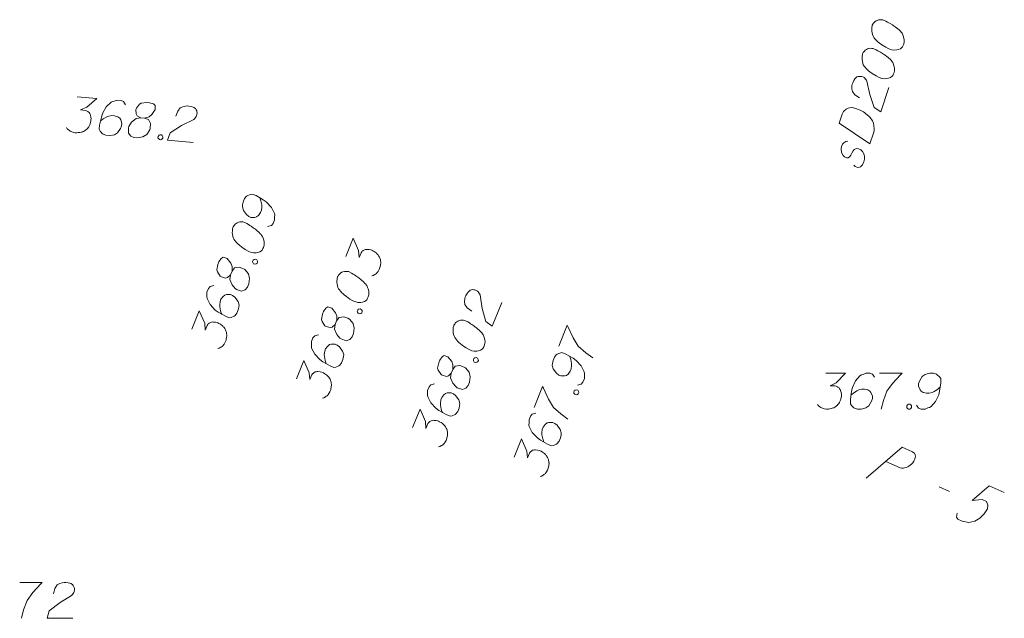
# Model space of a CAD drawing. Header units: metres. Extents: x 5555129 to 5556676, y 5635595 to 5636517.
# Tile 233 of 256: x 5556430 to 5556451, y 5636076 to 5636089. Entities that reach past the tile are written whole.
import ezdxf

# ---------------------------------------------------------------- set-up
doc = ezdxf.new("R2010")
doc.units = ezdxf.units.M
doc.header["$MEASUREMENT"] = 0
doc.linetypes.add('L_0_04', pattern=[1.5, 1, -0.5])
for name, color, linetype, lineweight in [('#digitalizacja', 7, 'Continuous', 18), ('#przekroje', 7, 'L_0_04', 18), ('#skartowane', 7, 'Continuous', 18)]:
    doc.layers.add(name, color=color, linetype=linetype, lineweight=lineweight)

msp = doc.modelspace()

# ---------------------------------------------------------------- linework, layer by layer
at = {"layer": '#digitalizacja', "color": 36, "linetype": 'Continuous', "lineweight": 18, "true_color": 0x7d3300, "flags": 128}
for points in [[(5556447.81594, 5636088.65062), (5556447.81215, 5636088.63944), (5556447.8064, 5636088.60397), (5556447.80437, 5636088.57972), (5556447.80433, 5636088.56108), (5556447.80601, 5636088.52928), (5556447.81137, 5636088.49005), (5556447.81872, 5636088.45643), (5556447.83159, 5636088.42084), (5556447.84828, 5636088.39652), (5556447.8705, 5636088.37023), (5556447.89283, 5636088.344), (5556447.92068, 5636088.3158), (5556447.93925, 5636088.29702), (5556447.96901, 5636088.27446), (5556448.01926, 5636088.23876), (5556448.0974, 5636088.19351), (5556448.16071, 5636088.15956), (5556448.22227, 5636088.13868), (5556448.26892, 5636088.12915), (5556448.32679, 5636088.13446), (5556448.36047, 5636088.1417), (5556448.40352, 5636088.15832), (5556448.43727, 5636088.18429), (5556448.4485, 5636088.19914), (5556448.46551, 5636088.23078), (5556448.47501, 5636088.25879), (5556448.48455, 5636088.30544), (5556448.48663, 5636088.34833), (5556448.47939, 5636088.38201), (5556448.46465, 5636088.43061), (5556448.45362, 5636088.45311), (5556448.43884, 5636088.48306), (5556448.42214, 5636088.50738), (5556448.40911, 5636088.52427), (5556448.38499, 5636088.54493), (5556448.37572, 5636088.55436), (5556448.3515, 5636088.57504), (5556448.32174, 5636088.5976), (5556448.29198, 5636088.62017), (5556448.2715, 5636088.6333), (5556448.25667, 5636088.64461), (5556448.23619, 5636088.65775), (5556448.18961, 5636088.68602), (5556448.1636, 5636088.70112), (5556448.13748, 5636088.71617), (5556448.10029, 5636088.73506), (5556448.05179, 5636088.7577), (5556448.03506, 5636088.76337), (5556448.01081, 5636088.76541), (5556447.98653, 5636088.76736), (5556447.9473, 5636088.76201), (5556447.91923, 5636088.75277), (5556447.89673, 5636088.74175), (5556447.87241, 5636088.72505), (5556447.85364, 5636088.70648), (5556447.8423, 5636088.69157), (5556447.83108, 5636088.67671), (5556447.81594, 5636088.65062)], [(5556447.61302, 5636088.05229), (5556447.60922, 5636088.04111), (5556447.60348, 5636088.00564), (5556447.60144, 5636087.98139), (5556447.6014, 5636087.96274), (5556447.60309, 5636087.93095), (5556447.60844, 5636087.89172), (5556447.6158, 5636087.8581), (5556447.62867, 5636087.8225), (5556447.64536, 5636087.79818), (5556447.66757, 5636087.7719), (5556447.6899, 5636087.74566), (5556447.71775, 5636087.71746), (5556447.73633, 5636087.69869), (5556447.76609, 5636087.67613), (5556447.81634, 5636087.64043), (5556447.89447, 5636087.59517), (5556447.95779, 5636087.56123), (5556448.01935, 5636087.54035), (5556448.066, 5636087.53082), (5556448.12387, 5636087.53613), (5556448.15755, 5636087.54337), (5556448.2006, 5636087.55999), (5556448.23435, 5636087.58596), (5556448.24557, 5636087.60081), (5556448.26259, 5636087.63245), (5556448.27209, 5636087.66046), (5556448.28162, 5636087.70711), (5556448.2837, 5636087.75), (5556448.27647, 5636087.78368), (5556448.26172, 5636087.83228), (5556448.25069, 5636087.85478), (5556448.23591, 5636087.88473), (5556448.21922, 5636087.90905), (5556448.20619, 5636087.92594), (5556448.18207, 5636087.9466), (5556448.17279, 5636087.95602), (5556448.14858, 5636087.97671), (5556448.11882, 5636087.99927), (5556448.08906, 5636088.02184), (5556448.06857, 5636088.03497), (5556448.05375, 5636088.04628), (5556448.03326, 5636088.05942), (5556447.98668, 5636088.08769), (5556447.96068, 5636088.10279), (5556447.93455, 5636088.11784), (5556447.89736, 5636088.13673), (5556447.84887, 5636088.15937), (5556447.83214, 5636088.16504), (5556447.80789, 5636088.16708), (5556447.7836, 5636088.16903), (5556447.74438, 5636088.16368), (5556447.7163, 5636088.15444), (5556447.69381, 5636088.14341), (5556447.66949, 5636088.12672), (5556447.65072, 5636088.10814), (5556447.63938, 5636088.09324), (5556447.62815, 5636088.07838), (5556447.61302, 5636088.05229)], [(5556447.55033, 5636087.13203), (5556447.45359, 5636087.19597), (5556447.40166, 5636087.26347), (5556447.39074, 5636087.32334), (5556447.39106, 5636087.3793), (5556447.39871, 5636087.42041), (5556447.40818, 5636087.44832), (5556447.4309, 5636087.49679), (5556447.45347, 5636087.52655), (5556447.46469, 5636087.5414), (5556447.49289, 5636087.56925), (5556447.52096, 5636087.57848), (5556447.54713, 5636087.58208), (5556447.56574, 5636087.58195), (5556447.59002, 5636087.58), (5556447.61803, 5636087.5705), (5556447.64403, 5636087.5554), (5556447.65897, 5636087.54415), (5556447.67755, 5636087.52538), (5556447.69421, 5636087.50097), (5556447.70527, 5636087.47856), (5556447.76735, 5636087.2018), (5556447.85553, 5636086.92876), (5556447.99327, 5636086.83835), (5556448.16588, 5636087.34729)], [(5556447.12181, 5636086.60393), (5556447.18629, 5636086.79407), (5556447.20522, 5636086.83135), (5556447.21644, 5636086.8462), (5556447.23713, 5636086.87041), (5556447.25399, 5636086.88335), (5556447.27087, 5636086.89638), (5556447.30835, 5636086.9148), (5556447.33642, 5636086.92403), (5556447.40181, 5636086.93298), (5556447.52484, 5636086.89126), (5556447.57888, 5636086.86674), (5556447.60489, 5636086.85164), (5556447.63101, 5636086.83659), (5556447.65702, 5636086.82149), (5556447.68123, 5636086.80081), (5556447.71099, 5636086.77824), (5556447.75369, 5636086.73882), (5556447.77227, 5636086.72005), (5556447.81865, 5636086.65443), (5556447.83895, 5636086.60395), (5556447.85169, 5636086.54974), (5556447.85698, 5636086.49178), (5556447.85299, 5636086.44325), (5556447.84157, 5636086.39105), (5556447.76759, 5636086.17291), (5556447.12181, 5636086.60393)], [(5556447.30471, 5636086.22394), (5556447.2599, 5636086.22038), (5556447.21864, 5636086.19077), (5556447.19607, 5636086.16101), (5556447.17344, 5636086.11252), (5556447.16381, 5636086.0659), (5556447.17461, 5636085.98741), (5556447.20417, 5636085.9275), (5556447.23769, 5636085.89748), (5556447.28051, 5636085.87667), (5556447.31223, 5636085.87839), (5556447.33663, 5636085.89505), (5556447.34597, 5636085.90435), (5556447.36854, 5636085.93411), (5556447.38747, 5636085.97139), (5556447.41762, 5636086.02352), (5556447.44018, 5636086.05328), (5556447.4832, 5636086.06982), (5556447.5261, 5636086.06774), (5556447.57459, 5636086.04511), (5556447.61174, 5636086.00757), (5556447.64686, 5636085.94578), (5556447.65593, 5636085.899), (5556447.65195, 5636085.85047), (5556447.63862, 5636085.79263), (5556447.61022, 5636085.72744), (5556447.57268, 5636085.69029), (5556447.53717, 5636085.67738), (5556447.49419, 5636085.67949), (5556447.45509, 5636085.69275), (5556447.42724, 5636085.72095)], [(5556429.97231, 5636076.99247), (5556430.44473, 5636076.99247), (5556430.41525, 5636076.9629), (5556430.24395, 5636076.77989), (5556430.12585, 5636076.61454), (5556430.05499, 5636076.41963), (5556430.00774, 5636076.24247)], [(5556430.68093, 5636076.75627), (5556430.71041, 5636076.86842), (5556430.75765, 5636076.93928), (5556430.81084, 5636076.96885), (5556430.86395, 5636076.98652), (5556430.90533, 5636076.99247), (5556430.93481, 5636076.99247), (5556430.988, 5636076.98652), (5556431.02343, 5636076.97471), (5556431.0411, 5636076.96885), (5556431.07653, 5636076.95109), (5556431.09429, 5636076.92747), (5556431.1061, 5636076.90385), (5556431.11196, 5636076.88618), (5556431.11791, 5636076.86256), (5556431.11791, 5636076.83299), (5556431.11196, 5636076.80351), (5556431.1061, 5636076.78575), (5556431.09429, 5636076.76212), (5556431.07653, 5636076.7385), (5556431.05886, 5636076.72083), (5556430.8167, 5636076.57316), (5556430.58645, 5636076.40196), (5556430.54507, 5636076.24247), (5556431.08248, 5636076.24247)]]:
    msp.add_lwpolyline(points, dxfattribs=at)
at = {"layer": '#przekroje', "color": 7, "linetype": 'Continuous'}
msp.add_line((5556449.213, 5636078.99158), (5556449.43016, 5636078.89489), dxfattribs=at)
at = {"layer": '#przekroje', "color": 7, "linetype": 'Continuous', "flags": 128}
for points in [[(5556447.68548, 5636079.17524), (5556448.44353, 5636079.82291), (5556448.66069, 5636079.72622), (5556448.68633, 5636079.70699), (5556448.69686, 5636079.69461), (5556448.71327, 5636079.66397), (5556448.71965, 5636079.63792), (5556448.71637, 5636079.60835), (5556448.70836, 5636079.57307), (5556448.68618, 5636079.52871), (5556448.66357, 5636079.49224), (5556448.63536, 5636079.46595), (5556448.61188, 5636079.44538), (5556448.58331, 5636079.42707), (5556448.5594, 5636079.41451), (5556448.52575, 5636079.39846), (5556448.49166, 5636079.39031), (5556448.46732, 5636079.38563), (5556448.4328, 5636079.38549), (5556448.40301, 5636079.39105), (5556448.10005, 5636079.52594)], [(5556450.57945, 5636078.87194), (5556450.2613, 5636079.01359), (5556449.9035, 5636078.70748), (5556450.11919, 5636078.72774), (5556450.20499, 5636078.68954), (5556450.23416, 5636078.6068), (5556450.22839, 5636078.5318), (5556450.15997, 5636078.43034), (5556450.06641, 5636078.34019), (5556449.96138, 5636078.27836), (5556449.83987, 5636078.24707), (5556449.70022, 5636078.27822), (5556449.60933, 5636078.31869), (5556449.58231, 5636078.36175), (5556449.59274, 5636078.44249)]]:
    msp.add_lwpolyline(points, dxfattribs=at)
at = {"layer": '#skartowane', "color": 7, "linetype": 'Continuous', "lineweight": 18, "flags": 128}
for points in [[(5556431.17719, 5636087.15168), (5556431.58917, 5636087.11799), (5556431.37855, 5636086.93377), (5556431.24377, 5636086.87957), (5556431.34971, 5636086.87091), (5556431.37277, 5636086.86314), (5556431.38406, 5636086.85625), (5556431.39535, 5636086.84945), (5556431.40664, 5636086.84255), (5556431.42874, 5636086.82302), (5556431.43906, 5636086.80435), (5556431.44939, 5636086.78578), (5556431.45388, 5636086.76759), (5556431.46228, 5636086.72548), (5556431.46524, 5636086.68969), (5556431.46379, 5636086.67199), (5556431.46186, 5636086.64844), (5556431.45314, 5636086.61361), (5556431.44528, 5636086.59055), (5556431.43752, 5636086.56749), (5556431.43015, 5636086.55036), (5556431.42334, 5636086.53907), (5556431.41645, 5636086.52778), (5556431.40965, 5636086.51649), (5556431.39643, 5636086.49975), (5556431.3768, 5636086.47765), (5556431.35775, 5636086.46148), (5556431.34502, 5636086.45067), (5556431.32635, 5636086.44035), (5556431.30778, 5636086.43002), (5556431.28328, 5636086.42017), (5556431.27102, 5636086.4152), (5556431.22881, 5636086.4068), (5556431.19302, 5636086.40385), (5556431.169, 5636086.39985), (5556431.12784, 5636086.40321), (5556431.08124, 5636086.41299), (5556431.06402, 5636086.42028), (5556431.04689, 5636086.42765), (5556431.02967, 5636086.43494), (5556431.01302, 5636086.44815), (5556430.99628, 5636086.46137), (5556430.96882, 5636086.48731), (5556430.95305, 5636086.5123)], [(5556432.1886, 5636086.98604), (5556432.1468, 5636087.05458), (5556432.09533, 5636087.07661), (5556432.01293, 5636087.08335), (5556431.95215, 5636087.06462), (5556431.91588, 5636087.05573), (5556431.88496, 5636087.04044), (5556431.78213, 5636086.9422), (5556431.70588, 5636086.80624), (5556431.68193, 5636086.73122), (5556431.64443, 5636086.56242), (5556431.63721, 5636086.47418), (5556431.65787, 5636086.43694), (5556431.7011, 5636086.38601), (5556431.71784, 5636086.37279), (5556431.77525, 5636086.35028), (5556431.85171, 5636086.34403), (5556431.91153, 5636086.35098), (5556431.95374, 5636086.35938), (5556432.01644, 5636086.40166), (5556432.083, 5636086.49101), (5556432.10542, 5636086.54843), (5556432.10927, 5636086.59551), (5556432.08615, 5636086.67447), (5556432.06501, 5636086.70578), (5556432.02569, 5636086.73269), (5556431.95651, 5636086.75617), (5556431.90359, 5636086.76049), (5556431.83735, 5636086.74809), (5556431.79476, 5636086.73384), (5556431.72028, 5636086.69253), (5556431.68256, 5636086.66595), (5556431.66342, 5636086.64978)], [(5556432.50429, 5636086.71726), (5556432.58669, 5636086.71052), (5556432.61072, 5636086.71453), (5556432.68375, 5636086.73814), (5556432.74061, 5636086.78089), (5556432.80861, 5636086.88794), (5556432.80942, 5636086.97083), (5556432.77067, 5636087.00357), (5556432.68972, 5636087.02801), (5556432.63086, 5636087.03282), (5556432.51755, 5636087.02427), (5556432.47983, 5636086.99777), (5556432.41375, 5636086.91426), (5556432.40551, 5636086.88535), (5556432.41006, 5636086.79606), (5556432.43072, 5636086.75882), (5556432.50429, 5636086.71726), (5556432.4082, 5636086.70142), (5556432.31275, 5636086.62039), (5556432.25844, 5636086.53592), (5556432.25011, 5636086.50702), (5556432.2469, 5636086.39466), (5556432.29501, 5636086.33148), (5556432.36371, 5636086.30216), (5556432.43433, 5636086.29639), (5556432.54862, 5636086.31672), (5556432.63534, 5636086.3629), (5556432.69692, 5636086.46452), (5556432.70574, 5636086.49934), (5556432.70751, 5636086.594), (5556432.66716, 5636086.68024), (5556432.58669, 5636086.71052)], [(5556433.24132, 5636086.74592), (5556433.27984, 5636086.85529), (5556433.3327, 5636086.92207), (5556433.38812, 5636086.94721), (5556433.44249, 5636086.96049), (5556433.48422, 5636086.96305), (5556433.5136, 5636086.96065), (5556433.56613, 5636086.95038), (5556433.60048, 5636086.93573), (5556433.61761, 5636086.92845), (5556433.65148, 5636086.90786), (5556433.66726, 5636086.88287), (5556433.6771, 5636086.85836), (5556433.6815, 5636086.84028), (5556433.68551, 5636086.81625), (5556433.6831, 5636086.78677), (5556433.67477, 5636086.75788), (5556433.66748, 5636086.74065), (5556433.65378, 5636086.71807), (5556433.63416, 5636086.69598), (5556433.61511, 5636086.67981), (5556433.36172, 5636086.55236), (5556433.11828, 5636086.40049), (5556433.06404, 5636086.2449), (5556433.59967, 5636086.20111)], [(5556432.90743, 5636086.35848), (5556432.9369, 5636086.35607), (5556432.95355, 5636086.34286), (5556432.96933, 5636086.31787), (5556432.96692, 5636086.28839), (5556432.94729, 5636086.2663), (5556432.92872, 5636086.25597), (5556432.89924, 5636086.25838), (5556432.8826, 5636086.27159), (5556432.86682, 5636086.29658), (5556432.86923, 5636086.32605), (5556432.88886, 5636086.34815), (5556432.90743, 5636086.35848)], [(5556435.16211, 5636084.44016), (5556435.23997, 5636084.4597), (5556435.27634, 5636084.50239), (5556435.30725, 5636084.57907), (5556435.30742, 5636084.64267), (5556435.30972, 5636084.67994), (5556435.30427, 5636084.71393), (5556435.24101, 5636084.8413), (5556435.13387, 5636084.95458), (5556435.06932, 5636084.99965), (5556434.91928, 5636085.08561), (5556434.83717, 5636085.11871), (5556434.79548, 5636085.11005), (5556434.734, 5636085.0839), (5556434.71644, 5636085.07193), (5556434.67789, 5636085.0238), (5556434.64917, 5636084.95256), (5556434.63804, 5636084.89338), (5556434.63356, 5636084.85067), (5556434.65529, 5636084.77824), (5556434.72084, 5636084.68814), (5556434.76897, 5636084.64959), (5556434.81278, 5636084.63192), (5556434.89508, 5636084.63063), (5556434.93125, 5636084.64151), (5556434.9686, 5636084.67098), (5556435.01157, 5636084.73006), (5556435.03146, 5636084.77939), (5556435.03926, 5636084.84623), (5556435.03834, 5636084.89122), (5556435.02102, 5636084.97461), (5556435.00684, 5636085.01853), (5556434.99706, 5636085.04152)], [(5556434.43943, 5636084.43231), (5556434.43501, 5636084.42135), (5556434.42728, 5636084.38627), (5556434.42388, 5636084.36217), (5556434.4228, 5636084.34356), (5556434.42269, 5636084.31171), (5556434.42583, 5636084.27225), (5556434.43128, 5636084.23826), (5556434.44213, 5636084.20201), (5556434.45743, 5636084.17679), (5556434.47813, 5636084.14929), (5556434.49895, 5636084.12184), (5556434.52517, 5636084.09212), (5556434.54266, 5636084.07234), (5556434.57111, 5636084.04814), (5556434.61927, 5636084.00967), (5556434.69474, 5636083.96009), (5556434.75605, 5636083.92264), (5556434.81633, 5636083.89834), (5556434.86237, 5636083.88619), (5556434.92045, 5636083.88825), (5556434.95449, 5636083.89358), (5556434.9984, 5636083.90776), (5556435.03356, 5636083.93178), (5556435.0456, 5636083.94598), (5556435.06437, 5636083.97662), (5556435.07543, 5636084.00404), (5556435.08757, 5636084.05008), (5556435.09206, 5636084.09279), (5556435.08672, 5636084.12683), (5556435.07474, 5636084.17618), (5556435.06499, 5636084.19926), (5556435.05191, 5636084.23), (5556435.03661, 5636084.25522), (5556435.02456, 5636084.27281), (5556435.00163, 5636084.29479), (5556434.9929, 5636084.30473), (5556434.96989, 5636084.32674), (5556434.94145, 5636084.35094), (5556434.913, 5636084.37514), (5556434.89329, 5636084.38941), (5556434.87912, 5636084.40153), (5556434.85941, 5636084.4158), (5556434.81449, 5636084.44664), (5556434.78937, 5636084.46318), (5556434.76414, 5636084.47968), (5556434.72807, 5636084.50063), (5556434.68092, 5636084.52596), (5556434.66454, 5636084.53256), (5556434.64044, 5636084.53596), (5556434.61631, 5636084.53927), (5556434.57684, 5636084.53613), (5556434.54829, 5636084.52849), (5556434.52521, 5636084.51875), (5556434.49999, 5636084.50345), (5556434.4802, 5636084.48595), (5556434.46804, 5636084.47171), (5556434.456, 5636084.45751), (5556434.43943, 5636084.43231)], [(5556436.79723, 5636083.81133), (5556436.95179, 5636084.19471), (5556437.06512, 5636083.93886), (5556437.07684, 5636083.79407), (5556437.11658, 5636083.89265), (5556437.13085, 5636083.91237), (5556437.14078, 5636083.9211), (5556437.15063, 5636083.92986), (5556437.16057, 5636083.93859), (5556437.18579, 5636083.95389), (5556437.20668, 5636083.9582), (5556437.22748, 5636083.96255), (5556437.24618, 5636083.96142), (5556437.28889, 5636083.95694), (5556437.32394, 5636083.94913), (5556437.34041, 5636083.94248), (5556437.36232, 5636083.93365), (5556437.39299, 5636083.91497), (5556437.41267, 5636083.90062), (5556437.43239, 5636083.88635), (5556437.44655, 5636083.87423), (5556437.45532, 5636083.86438), (5556437.46404, 5636083.85444), (5556437.47281, 5636083.84459), (5556437.48486, 5636083.827), (5556437.50013, 5636083.80169), (5556437.50991, 5636083.7787), (5556437.51645, 5636083.76333), (5556437.52076, 5636083.74244), (5556437.52511, 5636083.72163), (5556437.52723, 5636083.69531), (5556437.52833, 5636083.68213), (5556437.52381, 5636083.63934), (5556437.516, 5636083.60428), (5556437.51269, 5636083.58015), (5556437.49725, 5636083.54186), (5556437.47407, 5636083.50027), (5556437.46199, 5636083.48598), (5556437.44986, 5636083.47182), (5556437.43779, 5636083.45754), (5556437.42023, 5636083.44557), (5556437.40263, 5636083.43351), (5556437.3697, 5636083.415), (5556437.34115, 5636083.40736)], [(5556434.38522, 5636083.42913), (5556434.41613, 5636083.5058), (5556434.41945, 5636083.52993), (5556434.4186, 5636083.60668), (5556434.39468, 5636083.67368), (5556434.31265, 5636083.77041), (5556434.23375, 5636083.79581), (5556434.19097, 5636083.76853), (5556434.14359, 5636083.6985), (5556434.12151, 5636083.64373), (5556434.09601, 5636083.53299), (5556434.11011, 5636083.4891), (5556434.17022, 5636083.4012), (5556434.19537, 5636083.38474), (5556434.28198, 5636083.36256), (5556434.32368, 5636083.37122), (5556434.38522, 5636083.42913), (5556434.3718, 5636083.33266), (5556434.42081, 5636083.21745), (5556434.48534, 5636083.1405), (5556434.51046, 5636083.12396), (5556434.61678, 5636083.08751), (5556434.69141, 5636083.11468), (5556434.73981, 5636083.17157), (5556434.76631, 5636083.23729), (5556434.78085, 5636083.35245), (5556434.76251, 5636083.44898), (5556434.68378, 5636083.53797), (5556434.65315, 5636083.55674), (5556434.56329, 5636083.58655), (5556434.46895, 5636083.57364), (5556434.41613, 5636083.5058)], [(5556434.84757, 5636083.70747), (5556434.85863, 5636083.73489), (5556434.87619, 5636083.74687), (5556434.90474, 5636083.75451), (5556434.93216, 5636083.74345), (5556434.94743, 5636083.71815), (5556434.95178, 5636083.69734), (5556434.94072, 5636083.66992), (5556434.92316, 5636083.65794), (5556434.89461, 5636083.6503), (5556434.86719, 5636083.66136), (5556434.85192, 5636083.68666), (5556434.84757, 5636083.70747)], [(5556436.62943, 5636083.3951), (5556436.62501, 5636083.38414), (5556436.61728, 5636083.34906), (5556436.61388, 5636083.32496), (5556436.6128, 5636083.30635), (5556436.61269, 5636083.2745), (5556436.61583, 5636083.23504), (5556436.62128, 5636083.20105), (5556436.63213, 5636083.16479), (5556436.64743, 5636083.13957), (5556436.66813, 5636083.11208), (5556436.68895, 5636083.08463), (5556436.71517, 5636083.05491), (5556436.73266, 5636083.03513), (5556436.76111, 5636083.01092), (5556436.80927, 5636082.97246), (5556436.88474, 5636082.92288), (5556436.94605, 5636082.88543), (5556437.00633, 5636082.86113), (5556437.05237, 5636082.84898), (5556437.11045, 5636082.85103), (5556437.14449, 5636082.85637), (5556437.18841, 5636082.87054), (5556437.22356, 5636082.89457), (5556437.2356, 5636082.90877), (5556437.25437, 5636082.93941), (5556437.26543, 5636082.96683), (5556437.27757, 5636083.01287), (5556437.28206, 5636083.05558), (5556437.27672, 5636083.08962), (5556437.26474, 5636083.13897), (5556437.25499, 5636083.16205), (5556437.24192, 5636083.19279), (5556437.22661, 5636083.21801), (5556437.21456, 5636083.2356), (5556437.19163, 5636083.25758), (5556437.1829, 5636083.26751), (5556437.15989, 5636083.28953), (5556437.13145, 5636083.31373), (5556437.103, 5636083.33793), (5556437.08329, 5636083.35219), (5556437.06912, 5636083.36432), (5556437.04941, 5636083.37859), (5556437.00449, 5636083.40943), (5556436.97937, 5636083.42597), (5556436.95414, 5636083.44246), (5556436.91807, 5636083.46342), (5556436.87092, 5636083.48875), (5556436.85454, 5636083.49535), (5556436.83044, 5636083.49875), (5556436.80631, 5636083.50206), (5556436.76684, 5636083.49892), (5556436.73829, 5636083.49128), (5556436.71521, 5636083.48153), (5556436.68999, 5636083.46623), (5556436.6702, 5636083.44874), (5556436.65804, 5636083.4345), (5556436.646, 5636083.4203), (5556436.62943, 5636083.3951)], [(5556434.03479, 5636083.20753), (5556433.95693, 5636083.18799), (5556433.9206, 5636083.14538), (5556433.88969, 5636083.06871), (5556433.88951, 5636083.00511), (5556433.88722, 5636082.96783), (5556433.89263, 5636082.93376), (5556433.95589, 5636082.80639), (5556434.06306, 5636082.6932), (5556434.12758, 5636082.64804), (5556434.27762, 5636082.56208), (5556434.35973, 5636082.52898), (5556434.40142, 5636082.53764), (5556434.4629, 5636082.56379), (5556434.48049, 5636082.57584), (5556434.51904, 5636082.62397), (5556434.54773, 5636082.69513), (5556434.55886, 5636082.75431), (5556434.56338, 5636082.79711), (5556434.54164, 5636082.86954), (5556434.47609, 5636082.95963), (5556434.42793, 5636082.9981), (5556434.38412, 5636083.01577), (5556434.30185, 5636083.01715), (5556434.26568, 5636083.00626), (5556434.2283, 5636082.97671), (5556434.18533, 5636082.91763), (5556434.16548, 5636082.86838), (5556434.15764, 5636082.80146), (5556434.15859, 5636082.75655), (5556434.17591, 5636082.67317), (5556434.19009, 5636082.62925), (5556434.19984, 5636082.60617)], [(5556439.43326, 5636082.67007), (5556439.34026, 5636082.73934), (5556439.29221, 5636082.80965), (5556439.28467, 5636082.87004), (5556439.28814, 5636082.9259), (5556439.29809, 5636082.9665), (5556439.30911, 5636082.99385), (5556439.33452, 5636083.04095), (5556439.35872, 5636083.0694), (5556439.37076, 5636083.0836), (5556439.40048, 5636083.10982), (5556439.42903, 5636083.11746), (5556439.45536, 5636083.11958), (5556439.47394, 5636083.11841), (5556439.49807, 5636083.11509), (5556439.52549, 5636083.10404), (5556439.55061, 5636083.08749), (5556439.56489, 5636083.07542), (5556439.58238, 5636083.05563), (5556439.59765, 5636083.03033), (5556439.60743, 5636083.00733), (5556439.65385, 5636082.72752), (5556439.72654, 5636082.44996), (5556439.85898, 5636082.35194), (5556440.05993, 5636082.85038)], [(5556433.57615, 5636082.291), (5556433.73071, 5636082.67438), (5556433.84404, 5636082.41853), (5556433.85575, 5636082.27373), (5556433.8955, 5636082.37231), (5556433.90976, 5636082.39203), (5556433.9197, 5636082.40076), (5556433.92955, 5636082.40952), (5556433.93948, 5636082.41825), (5556433.9647, 5636082.43355), (5556433.98559, 5636082.43786), (5556434.0064, 5636082.44221), (5556434.02509, 5636082.44109), (5556434.06781, 5636082.4366), (5556434.10286, 5636082.42879), (5556434.11933, 5636082.42215), (5556434.14124, 5636082.41332), (5556434.17191, 5636082.39463), (5556434.19159, 5636082.38028), (5556434.21131, 5636082.36602), (5556434.22547, 5636082.35389), (5556434.23423, 5636082.34404), (5556434.24296, 5636082.3341), (5556434.25172, 5636082.32425), (5556434.26378, 5636082.30666), (5556434.27905, 5636082.28135), (5556434.28883, 5636082.25836), (5556434.29537, 5636082.24299), (5556434.29968, 5636082.2221), (5556434.30402, 5636082.2013), (5556434.30615, 5636082.17497), (5556434.30725, 5636082.1618), (5556434.30273, 5636082.119), (5556434.29492, 5636082.08395), (5556434.2916, 5636082.05982), (5556434.27616, 5636082.02152), (5556434.25298, 5636081.97993), (5556434.24091, 5636081.96565), (5556434.22878, 5636081.95149), (5556434.2167, 5636081.9372), (5556434.19914, 5636081.92523), (5556434.18155, 5636081.91317), (5556434.14862, 5636081.89466), (5556434.12007, 5636081.88702)], [(5556436.57522, 5636082.39191), (5556436.60614, 5636082.46859), (5556436.60945, 5636082.49272), (5556436.6086, 5636082.56947), (5556436.58468, 5636082.63646), (5556436.50265, 5636082.7332), (5556436.42375, 5636082.75859), (5556436.38097, 5636082.73132), (5556436.33359, 5636082.66129), (5556436.31151, 5636082.60652), (5556436.28601, 5636082.49578), (5556436.30011, 5636082.45189), (5556436.36022, 5636082.36399), (5556436.38537, 5636082.34753), (5556436.47198, 5636082.32535), (5556436.51368, 5636082.33401), (5556436.57522, 5636082.39191), (5556436.5618, 5636082.29545), (5556436.61081, 5636082.18024), (5556436.67534, 5636082.10329), (5556436.70046, 5636082.08675), (5556436.80678, 5636082.0503), (5556436.88141, 5636082.07747), (5556436.92981, 5636082.13436), (5556436.95631, 5636082.20008), (5556436.97085, 5636082.31524), (5556436.95251, 5636082.41177), (5556436.87378, 5636082.50076), (5556436.84315, 5636082.51953), (5556436.75329, 5636082.54934), (5556436.65895, 5636082.53643), (5556436.60614, 5636082.46859)], [(5556437.03757, 5636082.67026), (5556437.04863, 5636082.69768), (5556437.06619, 5636082.70966), (5556437.09474, 5636082.7173), (5556437.12217, 5636082.70624), (5556437.13743, 5636082.68093), (5556437.14178, 5636082.66013), (5556437.13072, 5636082.6327), (5556437.11316, 5636082.62073), (5556437.08461, 5636082.61309), (5556437.05719, 5636082.62415), (5556437.04192, 5636082.64945), (5556437.03757, 5636082.67026)], [(5556439.05963, 5636082.37501), (5556439.05521, 5636082.36405), (5556439.04748, 5636082.32897), (5556439.04408, 5636082.30487), (5556439.043, 5636082.28626), (5556439.04289, 5636082.25441), (5556439.04603, 5636082.21495), (5556439.05148, 5636082.18096), (5556439.06233, 5636082.14471), (5556439.07763, 5636082.11949), (5556439.09833, 5636082.09199), (5556439.11915, 5636082.06454), (5556439.14537, 5636082.03482), (5556439.16286, 5636082.01504), (5556439.19131, 5636081.99084), (5556439.23947, 5636081.95237), (5556439.31494, 5636081.90279), (5556439.37625, 5636081.86534), (5556439.43653, 5636081.84104), (5556439.48257, 5636081.82889), (5556439.54065, 5636081.83095), (5556439.57469, 5636081.83628), (5556439.6186, 5636081.85046), (5556439.65376, 5636081.87448), (5556439.6658, 5636081.88868), (5556439.68457, 5636081.91932), (5556439.69563, 5636081.94674), (5556439.70777, 5636081.99278), (5556439.71226, 5636082.03549), (5556439.70692, 5636082.06953), (5556439.69494, 5636082.11888), (5556439.68519, 5636082.14196), (5556439.67211, 5636082.1727), (5556439.65681, 5636082.19792), (5556439.64476, 5636082.21551), (5556439.62183, 5636082.23749), (5556439.6131, 5636082.24743), (5556439.59009, 5636082.26944), (5556439.56165, 5636082.29364), (5556439.5332, 5636082.31784), (5556439.51349, 5636082.33211), (5556439.49932, 5636082.34423), (5556439.47961, 5636082.3585), (5556439.43469, 5636082.38934), (5556439.40957, 5636082.40588), (5556439.38434, 5636082.42238), (5556439.34827, 5636082.44333), (5556439.30112, 5636082.46866), (5556439.28474, 5636082.47526), (5556439.26064, 5636082.47866), (5556439.23651, 5636082.48197), (5556439.19704, 5636082.47883), (5556439.16849, 5636082.47119), (5556439.14541, 5636082.46145), (5556439.12019, 5636082.44615), (5556439.1004, 5636082.42865), (5556439.08824, 5636082.41441), (5556439.0762, 5636082.40021), (5556439.05963, 5636082.37501)], [(5556441.25545, 5636081.93675), (5556441.43209, 5636082.3749), (5556441.44849, 5636082.3365), (5556441.55418, 5636082.1092), (5556441.66337, 5636081.93784), (5556441.81766, 5636081.79924), (5556441.9643, 5636081.68918)], [(5556436.22479, 5636082.17032), (5556436.14693, 5636082.15078), (5556436.1106, 5636082.10817), (5556436.07969, 5636082.0315), (5556436.07951, 5636081.9679), (5556436.07722, 5636081.93062), (5556436.08263, 5636081.89655), (5556436.14589, 5636081.76918), (5556436.25306, 5636081.65598), (5556436.31758, 5636081.61082), (5556436.46762, 5636081.52487), (5556436.54973, 5636081.49176), (5556436.59142, 5636081.50042), (5556436.6529, 5636081.52657), (5556436.67049, 5636081.53863), (5556436.70904, 5636081.58676), (5556436.73773, 5636081.65791), (5556436.74886, 5636081.7171), (5556436.75338, 5636081.75989), (5556436.73164, 5636081.83233), (5556436.66609, 5636081.92242), (5556436.61793, 5636081.96089), (5556436.57412, 5636081.97856), (5556436.49185, 5636081.97993), (5556436.45568, 5636081.96905), (5556436.4183, 5636081.9395), (5556436.37533, 5636081.88042), (5556436.35548, 5636081.83117), (5556436.34764, 5636081.76424), (5556436.34859, 5636081.71934), (5556436.36591, 5636081.63596), (5556436.38009, 5636081.59204), (5556436.38984, 5636081.56896)], [(5556439.00542, 5636081.37183), (5556439.03634, 5636081.4485), (5556439.03965, 5636081.47263), (5556439.0388, 5636081.54938), (5556439.01488, 5636081.61638), (5556438.93285, 5636081.71311), (5556438.85395, 5636081.73851), (5556438.81117, 5636081.71123), (5556438.76379, 5636081.6412), (5556438.74171, 5636081.58643), (5556438.71621, 5636081.47569), (5556438.73031, 5636081.4318), (5556438.79042, 5636081.3439), (5556438.81557, 5636081.32744), (5556438.90218, 5636081.30526), (5556438.94388, 5636081.31392), (5556439.00542, 5636081.37183), (5556438.992, 5636081.27536), (5556439.04101, 5636081.16015), (5556439.10554, 5636081.0832), (5556439.13066, 5636081.06666), (5556439.23698, 5636081.03021), (5556439.31161, 5636081.05738), (5556439.36001, 5636081.11427), (5556439.38651, 5636081.17999), (5556439.40105, 5636081.29515), (5556439.38271, 5636081.39168), (5556439.30398, 5636081.48067), (5556439.27335, 5636081.49944), (5556439.18349, 5636081.52925), (5556439.08915, 5636081.51634), (5556439.03634, 5636081.4485)], [(5556441.64697, 5636081.12316), (5556441.72483, 5636081.14271), (5556441.76119, 5636081.1854), (5556441.79211, 5636081.26207), (5556441.79228, 5636081.32567), (5556441.79457, 5636081.36295), (5556441.78912, 5636081.39693), (5556441.72587, 5636081.52431), (5556441.61873, 5636081.63759), (5556441.55418, 5636081.68266), (5556441.40414, 5636081.76862), (5556441.32203, 5636081.80172), (5556441.28034, 5636081.79306), (5556441.21886, 5636081.76691), (5556441.2013, 5636081.75494), (5556441.16275, 5636081.70681), (5556441.13403, 5636081.63557), (5556441.1229, 5636081.57639), (5556441.11841, 5636081.53367), (5556441.14015, 5636081.46124), (5556441.2057, 5636081.37115), (5556441.25383, 5636081.33259), (5556441.29764, 5636081.31493), (5556441.37994, 5636081.31364), (5556441.41611, 5636081.32452), (5556441.45346, 5636081.35398), (5556441.49643, 5636081.41306), (5556441.51632, 5636081.4624), (5556441.52411, 5636081.52924), (5556441.5232, 5636081.57423), (5556441.50588, 5636081.65761), (5556441.4917, 5636081.70153), (5556441.48192, 5636081.72453)], [(5556435.76615, 5636081.25379), (5556435.92071, 5636081.63716), (5556436.03404, 5636081.38132), (5556436.04575, 5636081.23652), (5556436.0855, 5636081.3351), (5556436.09976, 5636081.35482), (5556436.1097, 5636081.36355), (5556436.11955, 5636081.37231), (5556436.12948, 5636081.38104), (5556436.1547, 5636081.39634), (5556436.17559, 5636081.40065), (5556436.1964, 5636081.405), (5556436.21509, 5636081.40388), (5556436.25781, 5636081.39939), (5556436.29286, 5636081.39158), (5556436.30933, 5636081.38494), (5556436.33124, 5636081.3761), (5556436.36191, 5636081.35742), (5556436.38159, 5636081.34307), (5556436.40131, 5636081.3288), (5556436.41547, 5636081.31668), (5556436.42423, 5636081.30683), (5556436.43296, 5636081.29689), (5556436.44172, 5636081.28704), (5556436.45378, 5636081.26945), (5556436.46905, 5636081.24414), (5556436.47883, 5636081.22115), (5556436.48537, 5636081.20578), (5556436.48968, 5636081.18489), (5556436.49402, 5636081.16409), (5556436.49615, 5636081.13776), (5556436.49725, 5636081.12458), (5556436.49273, 5636081.08179), (5556436.48492, 5636081.04674), (5556436.4816, 5636081.0226), (5556436.46617, 5636080.98431), (5556436.44298, 5636080.94272), (5556436.43091, 5636080.92844), (5556436.41878, 5636080.91427), (5556436.4067, 5636080.89999), (5556436.38914, 5636080.88802), (5556436.37155, 5636080.87596), (5556436.33862, 5636080.85745), (5556436.31007, 5636080.84981)], [(5556439.46777, 5636081.65017), (5556439.47883, 5636081.67759), (5556439.49639, 5636081.68957), (5556439.52494, 5636081.69721), (5556439.55236, 5636081.68615), (5556439.56763, 5636081.66085), (5556439.57198, 5636081.64004), (5556439.56092, 5636081.61262), (5556439.54336, 5636081.60064), (5556439.51481, 5636081.593), (5556439.48739, 5636081.60406), (5556439.47212, 5636081.62936), (5556439.46777, 5636081.65017)], [(5556446.84425, 5636081.36962), (5556447.25761, 5636081.36962), (5556447.0627, 5636081.16884), (5556446.93278, 5636081.10384), (5556447.03908, 5636081.10384), (5556447.0627, 5636081.09798), (5556447.07451, 5636081.09203), (5556447.08632, 5636081.08617), (5556447.09813, 5636081.08022), (5556447.12175, 5636081.06255), (5556447.13356, 5636081.04479), (5556447.14537, 5636081.02712), (5556447.15132, 5636081.00936), (5556447.16313, 5636080.96807), (5556447.16899, 5636080.93264), (5556447.16899, 5636080.91488), (5556447.16899, 5636080.89126), (5556447.16313, 5636080.85583), (5556447.15718, 5636080.8322), (5556447.15132, 5636080.80858), (5556447.14537, 5636080.79091), (5556447.13951, 5636080.7791), (5556447.13356, 5636080.76729), (5556447.1277, 5636080.75548), (5556447.11589, 5636080.73772), (5556447.09813, 5636080.7141), (5556447.08046, 5636080.69643), (5556447.06865, 5636080.68462), (5556447.05089, 5636080.67281), (5556447.03322, 5636080.661), (5556447.0096, 5636080.64919), (5556446.99779, 5636080.64324), (5556446.9564, 5636080.63143), (5556446.92097, 5636080.62557), (5556446.89735, 5636080.61962), (5556446.85606, 5636080.61962), (5556446.80882, 5636080.62557), (5556446.79106, 5636080.63143), (5556446.77339, 5636080.63738), (5556446.75563, 5636080.64324), (5556446.73796, 5636080.65505), (5556446.7202, 5636080.66686), (5556446.69072, 5636080.69048), (5556446.67296, 5636080.7141)], [(5556447.8658, 5636081.28695), (5556447.81856, 5636081.35186), (5556447.76545, 5636081.36962), (5556447.68278, 5636081.36962), (5556447.62373, 5636081.346), (5556447.5883, 5636081.33419), (5556447.55873, 5636081.31643), (5556447.46425, 5636081.21013), (5556447.39934, 5636081.06841), (5556447.38157, 5636080.99169), (5556447.35795, 5636080.82039), (5556447.35795, 5636080.73186), (5556447.38157, 5636080.69643), (5556447.42882, 5636080.64919), (5556447.44658, 5636080.63738), (5556447.50563, 5636080.61962), (5556447.58235, 5636080.61962), (5556447.6414, 5636080.63143), (5556447.68278, 5636080.64324), (5556447.74183, 5636080.69048), (5556447.80089, 5636080.78496), (5556447.81856, 5636080.84402), (5556447.81856, 5636080.89126), (5556447.78908, 5636080.96807), (5556447.76545, 5636080.99755), (5556447.72407, 5636081.02117), (5556447.65321, 5636081.03893), (5556447.60011, 5636081.03893), (5556447.53511, 5636081.02117), (5556447.49382, 5636081.0035), (5556447.42296, 5636080.95626), (5556447.38753, 5636080.92669), (5556447.36976, 5636080.90902)], [(5556447.96614, 5636081.36962), (5556448.43855, 5636081.36962), (5556448.40907, 5636081.34005), (5556448.23778, 5636081.15703), (5556448.11967, 5636080.99169), (5556448.04881, 5636080.79677), (5556448.00157, 5636080.61962)], [(5556448.73967, 5636080.70229), (5556448.78691, 5636080.63738), (5556448.8401, 5636080.61962), (5556448.92277, 5636080.61962), (5556448.98182, 5636080.64324), (5556449.01726, 5636080.65505), (5556449.04674, 5636080.67281), (5556449.14122, 5636080.7791), (5556449.20622, 5636080.92083), (5556449.22389, 5636080.99755), (5556449.24751, 5636081.16884), (5556449.24751, 5636081.25738), (5556449.22389, 5636081.29281), (5556449.17665, 5636081.34005), (5556449.15898, 5636081.35186), (5556449.09993, 5636081.36962), (5556449.02311, 5636081.36962), (5556448.96406, 5636081.35781), (5556448.92277, 5636081.346), (5556448.86372, 5636081.29876), (5556448.80467, 5636081.20428), (5556448.78691, 5636081.14522), (5556448.78691, 5636081.09798), (5556448.81648, 5636081.02117), (5556448.8401, 5636080.99169), (5556448.88139, 5636080.96807), (5556448.95225, 5636080.95031), (5556449.00545, 5636080.95031), (5556449.07036, 5636080.96807), (5556449.11174, 5636080.98574), (5556449.1826, 5636081.03298), (5556449.21803, 5636081.06255), (5556449.2357, 5636081.08022)], [(5556438.65499, 5636081.15023), (5556438.57713, 5636081.13069), (5556438.5408, 5636081.08808), (5556438.50989, 5636081.01141), (5556438.50971, 5636080.94781), (5556438.50742, 5636080.91053), (5556438.51283, 5636080.87646), (5556438.57609, 5636080.74909), (5556438.68326, 5636080.63589), (5556438.74778, 5636080.59073), (5556438.89782, 5636080.50478), (5556438.97993, 5636080.47168), (5556439.02162, 5636080.48034), (5556439.0831, 5636080.50649), (5556439.10069, 5636080.51854), (5556439.13924, 5636080.56667), (5556439.16793, 5636080.63783), (5556439.17906, 5636080.69701), (5556439.18358, 5636080.73981), (5556439.16184, 5636080.81224), (5556439.09629, 5636080.90233), (5556439.04813, 5636080.9408), (5556439.00432, 5636080.95847), (5556438.92205, 5636080.95985), (5556438.88588, 5636080.94896), (5556438.8485, 5636080.91941), (5556438.80553, 5636080.86033), (5556438.78568, 5636080.81108), (5556438.77784, 5636080.74416), (5556438.77879, 5636080.69925), (5556438.79611, 5636080.61587), (5556438.81029, 5636080.57195), (5556438.82004, 5636080.54887)], [(5556440.73881, 5636080.65526), (5556440.91545, 5636081.09341), (5556440.93186, 5636081.05501), (5556441.03755, 5636080.82771), (5556441.14674, 5636080.65635), (5556441.30102, 5636080.51774), (5556441.44766, 5636080.40769)], [(5556441.56867, 5636080.97645), (5556441.57973, 5636081.00388), (5556441.59729, 5636081.01585), (5556441.62583, 5636081.02349), (5556441.65326, 5636081.01243), (5556441.66853, 5636080.98713), (5556441.67287, 5636080.96633), (5556441.66182, 5636080.9389), (5556441.64426, 5636080.92693), (5556441.61571, 5636080.91929), (5556441.58828, 5636080.93034), (5556441.57302, 5636080.95565), (5556441.56867, 5636080.97645)], [(5556448.57432, 5636080.72005), (5556448.60389, 5636080.72005), (5556448.62156, 5636080.70824), (5556448.63933, 5636080.68462), (5556448.63933, 5636080.65505), (5556448.62156, 5636080.63143), (5556448.60389, 5636080.61962), (5556448.57432, 5636080.61962), (5556448.55665, 5636080.63143), (5556448.53889, 5636080.65505), (5556448.53889, 5636080.68462), (5556448.55665, 5636080.70824), (5556448.57432, 5636080.72005)], [(5556438.19635, 5636080.2337), (5556438.35091, 5636080.61708), (5556438.46424, 5636080.36123), (5556438.47595, 5636080.21643), (5556438.5157, 5636080.31501), (5556438.52996, 5636080.33473), (5556438.5399, 5636080.34346), (5556438.54975, 5636080.35222), (5556438.55968, 5636080.36095), (5556438.5849, 5636080.37625), (5556438.60579, 5636080.38056), (5556438.6266, 5636080.38491), (5556438.64529, 5636080.38379), (5556438.68801, 5636080.3793), (5556438.72306, 5636080.37149), (5556438.73953, 5636080.36485), (5556438.76144, 5636080.35602), (5556438.79211, 5636080.33733), (5556438.81179, 5636080.32298), (5556438.83151, 5636080.30872), (5556438.84567, 5636080.29659), (5556438.85443, 5636080.28674), (5556438.86316, 5636080.2768), (5556438.87192, 5636080.26695), (5556438.88398, 5636080.24936), (5556438.89925, 5636080.22405), (5556438.90903, 5636080.20106), (5556438.91557, 5636080.18569), (5556438.91988, 5636080.1648), (5556438.92422, 5636080.144), (5556438.92635, 5636080.11767), (5556438.92745, 5636080.1045), (5556438.92293, 5636080.0617), (5556438.91512, 5636080.02665), (5556438.9118, 5636080.00251), (5556438.89636, 5636079.96422), (5556438.87318, 5636079.92263), (5556438.86111, 5636079.90835), (5556438.84898, 5636079.89419), (5556438.8369, 5636079.8799), (5556438.81934, 5636079.86793), (5556438.80175, 5636079.85587), (5556438.76882, 5636079.83736), (5556438.74027, 5636079.82972)], [(5556440.77797, 5636080.53129), (5556440.7001, 5636080.51174), (5556440.66377, 5636080.46914), (5556440.63286, 5636080.39246), (5556440.63269, 5636080.32886), (5556440.6304, 5636080.29158), (5556440.63581, 5636080.25751), (5556440.69907, 5636080.13014), (5556440.80624, 5636080.01695), (5556440.87075, 5636079.97179), (5556441.02079, 5636079.88583), (5556441.1029, 5636079.85273), (5556441.14459, 5636079.86139), (5556441.20607, 5636079.88754), (5556441.22367, 5636079.8996), (5556441.26222, 5636079.94772), (5556441.29091, 5636080.01888), (5556441.30203, 5636080.07806), (5556441.30655, 5636080.12086), (5556441.28482, 5636080.19329), (5556441.21927, 5636080.28339), (5556441.17111, 5636080.32186), (5556441.12729, 5636080.33952), (5556441.04503, 5636080.3409), (5556441.00886, 5636080.33001), (5556440.97148, 5636080.30047), (5556440.92851, 5636080.24139), (5556440.90865, 5636080.19214), (5556440.90082, 5636080.12521), (5556440.90177, 5636080.08031), (5556440.91909, 5636079.99692), (5556440.93327, 5636079.953), (5556440.94301, 5636079.92992)], [(5556440.31933, 5636079.61475), (5556440.47389, 5636079.99813), (5556440.58722, 5636079.74228), (5556440.59893, 5636079.59748), (5556440.63867, 5636079.69607), (5556440.65294, 5636079.71578), (5556440.66287, 5636079.72451), (5556440.67272, 5636079.73327), (5556440.68266, 5636079.742), (5556440.70788, 5636079.7573), (5556440.72877, 5636079.76162), (5556440.74957, 5636079.76596), (5556440.76827, 5636079.76484), (5556440.81098, 5636079.76036), (5556440.84603, 5636079.75254), (5556440.86251, 5636079.7459), (5556440.88441, 5636079.73707), (5556440.91508, 5636079.71839), (5556440.93477, 5636079.70404), (5556440.95448, 5636079.68977), (5556440.96865, 5636079.67764), (5556440.97741, 5636079.66779), (5556440.98614, 5636079.65786), (5556440.9949, 5636079.64801), (5556441.00696, 5636079.63041), (5556441.02222, 5636079.60511), (5556441.032, 5636079.58211), (5556441.03854, 5636079.56674), (5556441.04285, 5636079.54585), (5556441.0472, 5636079.52505), (5556441.04932, 5636079.49873), (5556441.05043, 5636079.48555), (5556441.04591, 5636079.44275), (5556441.03809, 5636079.4077), (5556441.03478, 5636079.38357), (5556441.01934, 5636079.34527), (5556440.99616, 5636079.30368), (5556440.98408, 5636079.2894), (5556440.97196, 5636079.27524), (5556440.95988, 5636079.26096), (5556440.94232, 5636079.24898), (5556440.92473, 5636079.23693), (5556440.8918, 5636079.21842), (5556440.86325, 5636079.21078)]]:
    msp.add_lwpolyline(points, dxfattribs=at)

doc.saveas('drawing.dxf')
